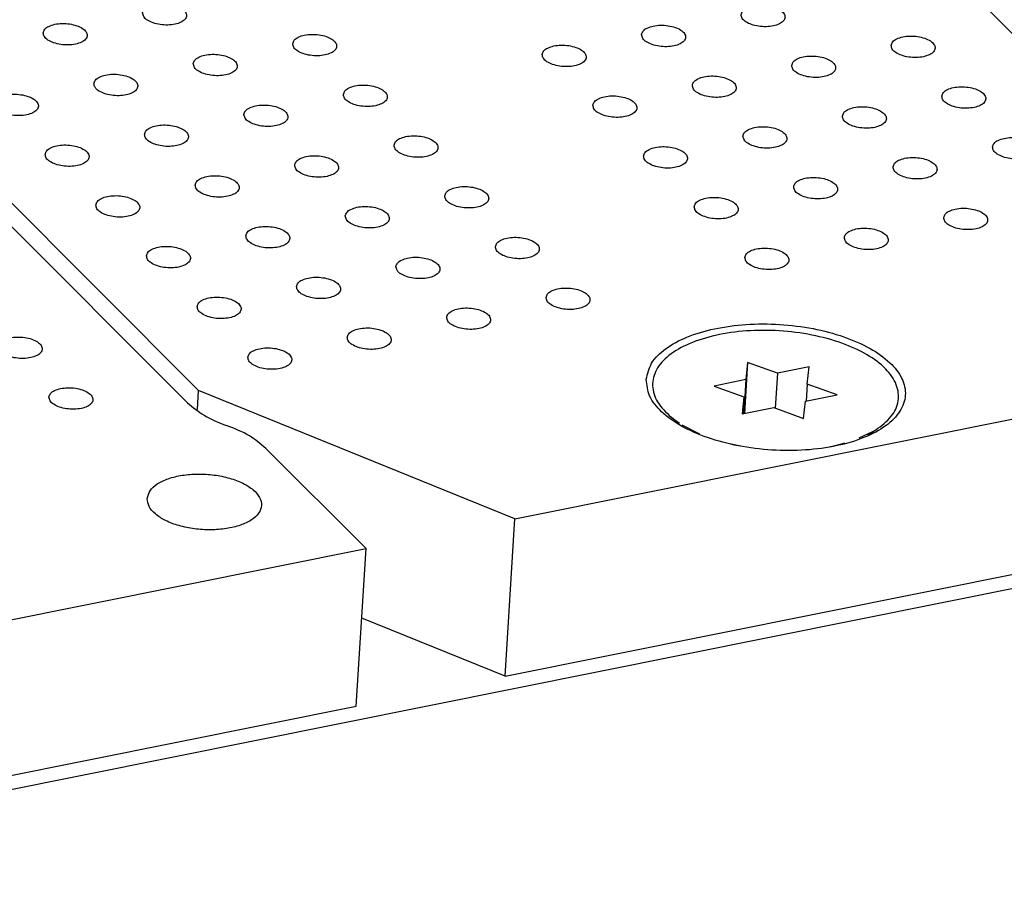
# Model space of a CAD drawing. Header units: inches. Extents: x 155 to 996, y 103 to 697.
# Tile 63 of 81: x 777 to 799, y 425 to 445. Entities that reach past the tile are written whole.
import ezdxf

# ---------------------------------------------------------------- set-up
doc = ezdxf.new("R2010")
doc.units = ezdxf.units.IN

# ---------------------------------------------------------------- blocks, each defined once
blk = doc.blocks.new('E8021-26512__32', base_point=(710.349, 425.586))
at = {"color": 7, "linetype": 'Continuous'}
for p, q in [((780.866, 436.331), (732.596, 484.647)), ((781.763, 435.812), (781.747, 435.818)), ((784.921, 433.02), (782.645, 435.298)), ((765.704, 429.166), (784.921, 433.02)), ((784.7, 429.441), (784.921, 433.02)), ((765.483, 425.586), (784.7, 429.441))]:
    blk.add_line(p, q, dxfattribs=at)
for points, knots in [([(776.563, 437.614), (776.569, 437.585), (776.581, 437.517), (776.678, 437.441), (776.804, 437.382), (776.963, 437.346), (777.131, 437.335), (777.292, 437.352), (777.428, 437.395), (777.527, 437.459), (777.574, 437.552), (777.538, 437.651), (777.448, 437.726), (777.319, 437.785), (777.161, 437.822), (776.993, 437.832), (776.831, 437.815), (776.698, 437.772), (776.593, 437.709), (776.572, 437.643), (776.563, 437.614)], [0, 0, 0, 0, 0.088201, 0.201564, 0.345167, 0.510862, 0.68451, 0.850206, 0.993808, 1.107172, 1.195372, 1.283573, 1.396937, 1.540539, 1.706235, 1.879883, 2.045578, 2.189181, 2.302544, 2.390745, 2.390745, 2.390745, 2.390745]), ([(777.715, 436.462), (777.72, 436.432), (777.733, 436.364), (777.829, 436.288), (777.956, 436.23), (778.115, 436.193), (778.283, 436.183), (778.444, 436.199), (778.579, 436.242), (778.678, 436.306), (778.725, 436.399), (778.69, 436.498), (778.6, 436.573), (778.471, 436.632), (778.313, 436.669), (778.145, 436.679), (777.983, 436.662), (777.85, 436.62), (777.745, 436.556), (777.724, 436.491), (777.715, 436.462)], [0, 0, 0, 0, 0.088201, 0.201564, 0.345167, 0.510862, 0.68451, 0.850206, 0.993808, 1.107172, 1.195372, 1.283573, 1.396937, 1.540539, 1.706235, 1.879883, 2.045578, 2.189181, 2.302544, 2.390745, 2.390745, 2.390745, 2.390745]), ([(780.866, 436.331), (780.987, 436.231), (781.252, 436.011), (781.573, 435.885), (781.747, 435.818)], [0, 0, 0, 0, 0.470235, 1.026421, 1.026421, 1.026421, 1.026421]), ([(782.645, 435.298), (782.524, 435.399), (782.259, 435.619), (781.938, 435.744), (781.763, 435.812)], [0, 0, 0, 0, 0.470235, 1.026421, 1.026421, 1.026421, 1.026421]), ([(779.948, 434.161), (779.956, 434.098), (779.974, 433.96), (780.142, 433.787), (780.376, 433.642), (780.679, 433.53), (781.025, 433.461), (781.388, 433.439), (781.739, 433.465), (782.053, 433.538), (782.306, 433.653), (782.485, 433.805), (782.563, 433.999), (782.509, 434.202), (782.351, 434.374), (782.114, 434.52), (781.811, 434.631), (781.465, 434.701), (781.103, 434.723), (780.751, 434.696), (780.436, 434.623), (780.186, 434.508), (779.999, 434.357), (779.964, 434.222), (779.948, 434.161)], [0, 0, 0, 0, 0.185164, 0.409308, 0.68695, 1.012981, 1.371588, 1.741607, 2.100214, 2.426245, 2.703887, 2.928032, 3.113195, 3.298359, 3.522503, 3.800145, 4.126176, 4.484784, 4.854802, 5.21341, 5.539441, 5.817083, 6.041227, 6.226391, 6.226391, 6.226391, 6.226391])]:
    blk.add_open_spline(points, degree=3, knots=knots, dxfattribs=at)
blk = doc.blocks.new('E8021-66412_MUXIP01_4', base_point=(710.349, 425.586))
blk.add_blockref('E8021-26512__32', (710.349, 425.586))
blk = doc.blocks.new('E8021-26512__38', base_point=(732.946, 430.119))
at = {"color": 7, "linetype": 'Continuous'}
for p, q in [((803.463, 440.864), (755.194, 489.18)), ((733.236, 484.541), (781.116, 436.615)), ((788.302, 433.698), (807.519, 437.553)), ((781.089, 436.183), (781.116, 436.615)), ((788.302, 433.698), (781.116, 436.615)), ((788.081, 430.119), (807.298, 433.974)), ((788.081, 430.119), (788.302, 433.698)), ((788.081, 430.119), (784.824, 431.441))]:
    blk.add_line(p, q, dxfattribs=at)
for points, knots in [([(779.844, 445.191), (779.849, 445.162), (779.862, 445.094), (779.958, 445.018), (780.085, 444.959), (780.244, 444.923), (780.412, 444.912), (780.573, 444.929), (780.709, 444.972), (780.807, 445.036), (780.854, 445.129), (780.819, 445.228), (780.729, 445.303), (780.6, 445.362), (780.442, 445.399), (780.274, 445.409), (780.112, 445.392), (779.979, 445.349), (779.874, 445.286), (779.853, 445.22), (779.844, 445.191)], [0, 0, 0, 0, 0.088201, 0.201564, 0.345167, 0.510862, 0.68451, 0.850206, 0.993808, 1.107172, 1.195372, 1.283573, 1.396937, 1.540539, 1.706235, 1.879883, 2.045578, 2.189181, 2.302544, 2.390745, 2.390745, 2.390745, 2.390745]), ([(793.446, 445.152), (793.451, 445.123), (793.464, 445.055), (793.56, 444.979), (793.687, 444.92), (793.846, 444.884), (794.014, 444.873), (794.175, 444.89), (794.311, 444.933), (794.41, 444.996), (794.457, 445.09), (794.421, 445.189), (794.331, 445.264), (794.202, 445.323), (794.044, 445.359), (793.876, 445.37), (793.714, 445.353), (793.581, 445.31), (793.476, 445.247), (793.455, 445.181), (793.446, 445.152)], [0, 0, 0, 0, 0.088201, 0.201564, 0.345167, 0.510862, 0.68451, 0.850206, 0.993808, 1.107172, 1.195372, 1.283573, 1.396937, 1.540539, 1.706235, 1.879883, 2.045578, 2.189181, 2.302544, 2.390745, 2.390745, 2.390745, 2.390745]), ([(777.584, 444.738), (777.59, 444.708), (777.602, 444.641), (777.699, 444.565), (777.825, 444.506), (777.984, 444.469), (778.152, 444.459), (778.313, 444.476), (778.449, 444.519), (778.548, 444.582), (778.595, 444.676), (778.559, 444.774), (778.469, 444.85), (778.34, 444.909), (778.182, 444.945), (778.014, 444.956), (777.852, 444.939), (777.719, 444.896), (777.614, 444.833), (777.593, 444.767), (777.584, 444.738)], [0, 0, 0, 0, 0.088201, 0.201564, 0.345167, 0.510862, 0.68451, 0.850206, 0.993808, 1.107172, 1.195372, 1.283573, 1.396937, 1.540539, 1.706235, 1.879883, 2.045578, 2.189181, 2.302544, 2.390745, 2.390745, 2.390745, 2.390745]), ([(791.186, 444.699), (791.192, 444.669), (791.204, 444.601), (791.301, 444.526), (791.428, 444.467), (791.586, 444.43), (791.755, 444.42), (791.916, 444.437), (792.051, 444.479), (792.15, 444.543), (792.197, 444.637), (792.162, 444.735), (792.071, 444.811), (791.942, 444.87), (791.785, 444.906), (791.616, 444.917), (791.454, 444.9), (791.321, 444.857), (791.216, 444.794), (791.195, 444.728), (791.186, 444.699)], [0, 0, 0, 0, 0.088201, 0.201564, 0.345167, 0.510862, 0.68451, 0.850206, 0.993808, 1.107172, 1.195372, 1.283573, 1.396937, 1.540539, 1.706235, 1.879883, 2.045578, 2.189181, 2.302544, 2.390745, 2.390745, 2.390745, 2.390745]), ([(783.255, 444.492), (783.261, 444.462), (783.273, 444.394), (783.37, 444.319), (783.497, 444.26), (783.655, 444.223), (783.824, 444.213), (783.985, 444.23), (784.12, 444.272), (784.219, 444.336), (784.266, 444.43), (784.231, 444.528), (784.14, 444.604), (784.011, 444.663), (783.854, 444.699), (783.685, 444.709), (783.523, 444.693), (783.39, 444.65), (783.285, 444.587), (783.264, 444.521), (783.255, 444.492)], [0, 0, 0, 0, 0.088201, 0.201564, 0.345167, 0.510862, 0.68451, 0.850206, 0.993808, 1.107172, 1.195372, 1.283573, 1.396937, 1.540539, 1.706235, 1.879883, 2.045578, 2.189181, 2.302544, 2.390745, 2.390745, 2.390745, 2.390745]), ([(796.857, 444.453), (796.863, 444.423), (796.876, 444.355), (796.972, 444.28), (797.099, 444.221), (797.257, 444.184), (797.426, 444.174), (797.587, 444.191), (797.722, 444.233), (797.821, 444.297), (797.868, 444.391), (797.833, 444.489), (797.743, 444.565), (797.614, 444.624), (797.456, 444.66), (797.287, 444.67), (797.125, 444.654), (796.992, 444.611), (796.887, 444.547), (796.867, 444.482), (796.857, 444.453)], [0, 0, 0, 0, 0.088201, 0.201564, 0.345167, 0.510862, 0.68451, 0.850206, 0.993808, 1.107172, 1.195372, 1.283573, 1.396937, 1.540539, 1.706235, 1.879883, 2.045578, 2.189181, 2.302544, 2.390745, 2.390745, 2.390745, 2.390745]), ([(780.995, 444.039), (781.001, 444.009), (781.014, 443.941), (781.11, 443.865), (781.237, 443.806), (781.395, 443.77), (781.564, 443.76), (781.725, 443.776), (781.86, 443.819), (781.959, 443.883), (782.006, 443.976), (781.971, 444.075), (781.881, 444.15), (781.752, 444.209), (781.594, 444.246), (781.425, 444.256), (781.263, 444.239), (781.13, 444.197), (781.025, 444.133), (781.005, 444.067), (780.995, 444.039)], [0, 0, 0, 0, 0.088201, 0.201564, 0.345167, 0.510862, 0.68451, 0.850206, 0.993808, 1.107172, 1.195372, 1.283573, 1.396937, 1.540539, 1.706235, 1.879883, 2.045578, 2.189181, 2.302544, 2.390745, 2.390745, 2.390745, 2.390745]), ([(788.926, 444.246), (788.932, 444.216), (788.945, 444.148), (789.041, 444.072), (789.168, 444.014), (789.326, 443.977), (789.495, 443.967), (789.656, 443.983), (789.791, 444.026), (789.89, 444.09), (789.937, 444.183), (789.902, 444.282), (789.812, 444.357), (789.683, 444.416), (789.525, 444.453), (789.356, 444.463), (789.194, 444.447), (789.061, 444.404), (788.956, 444.34), (788.936, 444.275), (788.926, 444.246)], [0, 0, 0, 0, 0.088201, 0.201564, 0.345167, 0.510862, 0.68451, 0.850206, 0.993808, 1.107172, 1.195372, 1.283573, 1.396937, 1.540539, 1.706235, 1.879883, 2.045578, 2.189181, 2.302544, 2.390745, 2.390745, 2.390745, 2.390745]), ([(794.598, 444), (794.603, 443.97), (794.616, 443.902), (794.712, 443.826), (794.839, 443.767), (794.997, 443.731), (795.166, 443.72), (795.327, 443.737), (795.462, 443.78), (795.561, 443.844), (795.608, 443.937), (795.573, 444.036), (795.483, 444.111), (795.354, 444.17), (795.196, 444.207), (795.027, 444.217), (794.866, 444.2), (794.733, 444.158), (794.628, 444.094), (794.607, 444.028), (794.598, 444)], [0, 0, 0, 0, 0.088201, 0.201564, 0.345167, 0.510862, 0.68451, 0.850206, 0.993808, 1.107172, 1.195372, 1.283573, 1.396937, 1.540539, 1.706235, 1.879883, 2.045578, 2.189181, 2.302544, 2.390745, 2.390745, 2.390745, 2.390745]), ([(778.736, 443.585), (778.741, 443.556), (778.754, 443.488), (778.85, 443.412), (778.977, 443.353), (779.136, 443.317), (779.304, 443.306), (779.465, 443.323), (779.6, 443.366), (779.699, 443.429), (779.746, 443.523), (779.711, 443.622), (779.621, 443.697), (779.492, 443.756), (779.334, 443.793), (779.166, 443.803), (779.004, 443.786), (778.871, 443.743), (778.766, 443.68), (778.745, 443.614), (778.736, 443.585)], [0, 0, 0, 0, 0.088201, 0.201564, 0.345167, 0.510862, 0.68451, 0.850206, 0.993808, 1.107172, 1.195372, 1.283573, 1.396937, 1.540539, 1.706235, 1.879883, 2.045578, 2.189181, 2.302544, 2.390745, 2.390745, 2.390745, 2.390745]), ([(792.338, 443.546), (792.343, 443.517), (792.356, 443.449), (792.452, 443.373), (792.579, 443.314), (792.738, 443.278), (792.906, 443.267), (793.067, 443.284), (793.203, 443.327), (793.301, 443.39), (793.348, 443.484), (793.313, 443.583), (793.223, 443.658), (793.094, 443.717), (792.936, 443.753), (792.768, 443.764), (792.606, 443.747), (792.473, 443.704), (792.368, 443.641), (792.347, 443.575), (792.338, 443.546)], [0, 0, 0, 0, 0.088201, 0.201564, 0.345167, 0.510862, 0.68451, 0.850206, 0.993808, 1.107172, 1.195372, 1.283573, 1.396937, 1.540539, 1.706235, 1.879883, 2.045578, 2.189181, 2.302544, 2.390745, 2.390745, 2.390745, 2.390745]), ([(776.476, 443.132), (776.481, 443.102), (776.494, 443.035), (776.59, 442.959), (776.717, 442.9), (776.876, 442.863), (777.044, 442.853), (777.205, 442.87), (777.341, 442.913), (777.439, 442.976), (777.486, 443.07), (777.451, 443.168), (777.361, 443.244), (777.232, 443.303), (777.074, 443.339), (776.906, 443.35), (776.744, 443.333), (776.611, 443.29), (776.506, 443.227), (776.485, 443.161), (776.476, 443.132)], [0, 0, 0, 0, 0.088201, 0.201564, 0.345167, 0.510862, 0.68451, 0.850206, 0.993808, 1.107172, 1.195372, 1.283573, 1.396937, 1.540539, 1.706235, 1.879883, 2.045578, 2.189181, 2.302544, 2.390745, 2.390745, 2.390745, 2.390745]), ([(784.407, 443.339), (784.412, 443.309), (784.425, 443.242), (784.521, 443.166), (784.648, 443.107), (784.807, 443.071), (784.975, 443.06), (785.136, 443.077), (785.272, 443.12), (785.37, 443.183), (785.417, 443.277), (785.382, 443.375), (785.292, 443.451), (785.163, 443.51), (785.005, 443.546), (784.837, 443.557), (784.675, 443.54), (784.542, 443.497), (784.437, 443.434), (784.416, 443.368), (784.407, 443.339)], [0, 0, 0, 0, 0.088201, 0.201564, 0.345167, 0.510862, 0.68451, 0.850206, 0.993808, 1.107172, 1.195372, 1.283573, 1.396937, 1.540539, 1.706235, 1.879883, 2.045578, 2.189181, 2.302544, 2.390745, 2.390745, 2.390745, 2.390745]), ([(798.009, 443.3), (798.015, 443.27), (798.027, 443.203), (798.124, 443.127), (798.25, 443.068), (798.409, 443.031), (798.577, 443.021), (798.739, 443.038), (798.874, 443.081), (798.973, 443.144), (799.02, 443.238), (798.984, 443.336), (798.894, 443.412), (798.765, 443.471), (798.607, 443.507), (798.439, 443.518), (798.277, 443.501), (798.144, 443.458), (798.039, 443.395), (798.018, 443.329), (798.009, 443.3)], [0, 0, 0, 0, 0.088201, 0.201564, 0.345167, 0.510862, 0.68451, 0.850206, 0.993808, 1.107172, 1.195372, 1.283573, 1.396937, 1.540539, 1.706235, 1.879883, 2.045578, 2.189181, 2.302544, 2.390745, 2.390745, 2.390745, 2.390745]), ([(790.078, 443.093), (790.084, 443.063), (790.096, 442.995), (790.193, 442.92), (790.319, 442.861), (790.478, 442.824), (790.646, 442.814), (790.808, 442.831), (790.943, 442.873), (791.042, 442.937), (791.089, 443.031), (791.054, 443.129), (790.963, 443.205), (790.834, 443.264), (790.676, 443.3), (790.508, 443.311), (790.346, 443.294), (790.213, 443.251), (790.108, 443.188), (790.087, 443.122), (790.078, 443.093)], [0, 0, 0, 0, 0.088201, 0.201564, 0.345167, 0.510862, 0.68451, 0.850206, 0.993808, 1.107172, 1.195372, 1.283573, 1.396937, 1.540539, 1.706235, 1.879883, 2.045578, 2.189181, 2.302544, 2.390745, 2.390745, 2.390745, 2.390745]), ([(782.147, 442.886), (782.153, 442.856), (782.165, 442.788), (782.262, 442.713), (782.388, 442.654), (782.547, 442.617), (782.715, 442.607), (782.877, 442.624), (783.012, 442.666), (783.111, 442.73), (783.158, 442.824), (783.123, 442.922), (783.032, 442.998), (782.903, 443.057), (782.745, 443.093), (782.577, 443.103), (782.415, 443.087), (782.282, 443.044), (782.177, 442.981), (782.156, 442.915), (782.147, 442.886)], [0, 0, 0, 0, 0.088201, 0.201564, 0.345167, 0.510862, 0.68451, 0.850206, 0.993808, 1.107172, 1.195372, 1.283573, 1.396937, 1.540539, 1.706235, 1.879883, 2.045578, 2.189181, 2.302544, 2.390745, 2.390745, 2.390745, 2.390745]), ([(795.749, 442.847), (795.755, 442.817), (795.767, 442.749), (795.864, 442.673), (795.991, 442.615), (796.149, 442.578), (796.318, 442.568), (796.479, 442.585), (796.614, 442.627), (796.713, 442.691), (796.76, 442.784), (796.725, 442.883), (796.634, 442.958), (796.505, 443.017), (796.348, 443.054), (796.179, 443.064), (796.017, 443.048), (795.884, 443.005), (795.779, 442.941), (795.758, 442.876), (795.749, 442.847)], [0, 0, 0, 0, 0.088201, 0.201564, 0.345167, 0.510862, 0.68451, 0.850206, 0.993808, 1.107172, 1.195372, 1.283573, 1.396937, 1.540539, 1.706235, 1.879883, 2.045578, 2.189181, 2.302544, 2.390745, 2.390745, 2.390745, 2.390745]), ([(779.887, 442.433), (779.893, 442.403), (779.906, 442.335), (780.002, 442.259), (780.129, 442.2), (780.287, 442.164), (780.456, 442.154), (780.617, 442.17), (780.752, 442.213), (780.851, 442.277), (780.898, 442.37), (780.863, 442.469), (780.773, 442.544), (780.643, 442.603), (780.486, 442.64), (780.317, 442.65), (780.155, 442.633), (780.022, 442.591), (779.917, 442.527), (779.896, 442.461), (779.887, 442.433)], [0, 0, 0, 0, 0.088201, 0.201564, 0.345167, 0.510862, 0.68451, 0.850206, 0.993808, 1.107172, 1.195372, 1.283573, 1.396937, 1.540539, 1.706235, 1.879883, 2.045578, 2.189181, 2.302544, 2.390745, 2.390745, 2.390745, 2.390745]), ([(793.489, 442.394), (793.495, 442.364), (793.508, 442.296), (793.604, 442.22), (793.731, 442.161), (793.889, 442.125), (794.058, 442.114), (794.219, 442.131), (794.354, 442.174), (794.453, 442.238), (794.5, 442.331), (794.465, 442.43), (794.375, 442.505), (794.246, 442.564), (794.088, 442.601), (793.919, 442.611), (793.758, 442.594), (793.624, 442.551), (793.52, 442.488), (793.499, 442.422), (793.489, 442.394)], [0, 0, 0, 0, 0.088201, 0.201564, 0.345167, 0.510862, 0.68451, 0.850206, 0.993808, 1.107172, 1.195372, 1.283573, 1.396937, 1.540539, 1.706235, 1.879883, 2.045578, 2.189181, 2.302544, 2.390745, 2.390745, 2.390745, 2.390745]), ([(785.559, 442.186), (785.564, 442.157), (785.577, 442.089), (785.673, 442.013), (785.8, 441.954), (785.958, 441.918), (786.127, 441.907), (786.288, 441.924), (786.423, 441.967), (786.522, 442.031), (786.569, 442.124), (786.534, 442.223), (786.444, 442.298), (786.315, 442.357), (786.157, 442.394), (785.988, 442.404), (785.827, 442.387), (785.693, 442.344), (785.589, 442.281), (785.568, 442.215), (785.559, 442.186)], [0, 0, 0, 0, 0.088201, 0.201564, 0.345167, 0.510862, 0.68451, 0.850206, 0.993808, 1.107172, 1.195372, 1.283573, 1.396937, 1.540539, 1.706235, 1.879883, 2.045578, 2.189181, 2.302544, 2.390745, 2.390745, 2.390745, 2.390745]), ([(799.161, 442.147), (799.166, 442.118), (799.179, 442.05), (799.275, 441.974), (799.402, 441.915), (799.561, 441.879), (799.729, 441.868), (799.89, 441.885), (800.025, 441.928), (800.124, 441.991), (800.171, 442.085), (800.136, 442.184), (800.046, 442.259), (799.917, 442.318), (799.759, 442.354), (799.591, 442.365), (799.429, 442.348), (799.296, 442.305), (799.191, 442.242), (799.17, 442.176), (799.161, 442.147)], [0, 0, 0, 0, 0.088201, 0.201564, 0.345167, 0.510862, 0.68451, 0.850206, 0.993808, 1.107172, 1.195372, 1.283573, 1.396937, 1.540539, 1.706235, 1.879883, 2.045578, 2.189181, 2.302544, 2.390745, 2.390745, 2.390745, 2.390745]), ([(777.628, 441.979), (777.633, 441.95), (777.646, 441.882), (777.742, 441.806), (777.869, 441.747), (778.027, 441.711), (778.196, 441.7), (778.357, 441.717), (778.492, 441.76), (778.591, 441.823), (778.638, 441.917), (778.603, 442.016), (778.513, 442.091), (778.384, 442.15), (778.226, 442.186), (778.057, 442.197), (777.896, 442.18), (777.763, 442.137), (777.658, 442.074), (777.637, 442.008), (777.628, 441.979)], [0, 0, 0, 0, 0.088201, 0.201564, 0.345167, 0.510862, 0.68451, 0.850206, 0.993808, 1.107172, 1.195372, 1.283573, 1.396937, 1.540539, 1.706235, 1.879883, 2.045578, 2.189181, 2.302544, 2.390745, 2.390745, 2.390745, 2.390745]), ([(791.23, 441.94), (791.235, 441.911), (791.248, 441.843), (791.344, 441.767), (791.471, 441.708), (791.63, 441.672), (791.798, 441.661), (791.959, 441.678), (792.095, 441.721), (792.193, 441.784), (792.24, 441.878), (792.205, 441.977), (792.115, 442.052), (791.986, 442.111), (791.828, 442.147), (791.66, 442.158), (791.498, 442.141), (791.365, 442.098), (791.26, 442.035), (791.239, 441.969), (791.23, 441.94)], [0, 0, 0, 0, 0.088201, 0.201564, 0.345167, 0.510862, 0.68451, 0.850206, 0.993808, 1.107172, 1.195372, 1.283573, 1.396937, 1.540539, 1.706235, 1.879883, 2.045578, 2.189181, 2.302544, 2.390745, 2.390745, 2.390745, 2.390745]), ([(783.299, 441.733), (783.304, 441.703), (783.317, 441.636), (783.413, 441.56), (783.54, 441.501), (783.699, 441.464), (783.867, 441.454), (784.028, 441.471), (784.164, 441.514), (784.262, 441.577), (784.309, 441.671), (784.274, 441.769), (784.184, 441.845), (784.055, 441.904), (783.897, 441.94), (783.729, 441.951), (783.567, 441.934), (783.434, 441.891), (783.329, 441.828), (783.308, 441.762), (783.299, 441.733)], [0, 0, 0, 0, 0.088201, 0.201564, 0.345167, 0.510862, 0.68451, 0.850206, 0.993808, 1.107172, 1.195372, 1.283573, 1.396937, 1.540539, 1.706235, 1.879883, 2.045578, 2.189181, 2.302544, 2.390745, 2.390745, 2.390745, 2.390745]), ([(796.901, 441.694), (796.906, 441.664), (796.919, 441.596), (797.015, 441.521), (797.142, 441.462), (797.301, 441.425), (797.469, 441.415), (797.63, 441.432), (797.766, 441.474), (797.865, 441.538), (797.912, 441.632), (797.876, 441.73), (797.786, 441.806), (797.657, 441.865), (797.499, 441.901), (797.331, 441.912), (797.169, 441.895), (797.036, 441.852), (796.931, 441.789), (796.91, 441.723), (796.901, 441.694)], [0, 0, 0, 0, 0.088201, 0.201564, 0.345167, 0.510862, 0.68451, 0.850206, 0.993808, 1.107172, 1.195372, 1.283573, 1.396937, 1.540539, 1.706235, 1.879883, 2.045578, 2.189181, 2.302544, 2.390745, 2.390745, 2.390745, 2.390745]), ([(781.039, 441.28), (781.045, 441.25), (781.057, 441.182), (781.154, 441.107), (781.28, 441.048), (781.439, 441.011), (781.607, 441.001), (781.768, 441.018), (781.904, 441.06), (782.003, 441.124), (782.05, 441.218), (782.014, 441.316), (781.924, 441.392), (781.795, 441.451), (781.637, 441.487), (781.469, 441.497), (781.307, 441.481), (781.174, 441.438), (781.069, 441.374), (781.048, 441.309), (781.039, 441.28)], [0, 0, 0, 0, 0.088201, 0.201564, 0.345167, 0.510862, 0.68451, 0.850206, 0.993808, 1.107172, 1.195372, 1.283573, 1.396937, 1.540539, 1.706235, 1.879883, 2.045578, 2.189181, 2.302544, 2.390745, 2.390745, 2.390745, 2.390745]), ([(794.641, 441.241), (794.647, 441.211), (794.659, 441.143), (794.756, 441.067), (794.882, 441.009), (795.041, 440.972), (795.21, 440.962), (795.371, 440.978), (795.506, 441.021), (795.605, 441.085), (795.652, 441.178), (795.617, 441.277), (795.526, 441.352), (795.397, 441.411), (795.24, 441.448), (795.071, 441.458), (794.909, 441.442), (794.776, 441.399), (794.671, 441.335), (794.65, 441.27), (794.641, 441.241)], [0, 0, 0, 0, 0.088201, 0.201564, 0.345167, 0.510862, 0.68451, 0.850206, 0.993808, 1.107172, 1.195372, 1.283573, 1.396937, 1.540539, 1.706235, 1.879883, 2.045578, 2.189181, 2.302544, 2.390745, 2.390745, 2.390745, 2.390745]), ([(786.71, 441.034), (786.716, 441.004), (786.728, 440.936), (786.825, 440.86), (786.952, 440.801), (787.11, 440.765), (787.279, 440.755), (787.44, 440.771), (787.575, 440.814), (787.674, 440.878), (787.721, 440.971), (787.686, 441.07), (787.595, 441.145), (787.466, 441.204), (787.309, 441.241), (787.14, 441.251), (786.978, 441.234), (786.845, 441.192), (786.74, 441.128), (786.719, 441.062), (786.71, 441.034)], [0, 0, 0, 0, 0.088201, 0.201564, 0.345167, 0.510862, 0.68451, 0.850206, 0.993808, 1.107172, 1.195372, 1.283573, 1.396937, 1.540539, 1.706235, 1.879883, 2.045578, 2.189181, 2.302544, 2.390745, 2.390745, 2.390745, 2.390745]), ([(778.779, 440.827), (778.785, 440.797), (778.797, 440.729), (778.894, 440.653), (779.021, 440.594), (779.179, 440.558), (779.348, 440.547), (779.509, 440.564), (779.644, 440.607), (779.743, 440.671), (779.79, 440.764), (779.755, 440.863), (779.664, 440.938), (779.535, 440.997), (779.378, 441.034), (779.209, 441.044), (779.047, 441.027), (778.914, 440.985), (778.809, 440.921), (778.788, 440.855), (778.779, 440.827)], [0, 0, 0, 0, 0.088201, 0.201564, 0.345167, 0.510862, 0.68451, 0.850206, 0.993808, 1.107172, 1.195372, 1.283573, 1.396937, 1.540539, 1.706235, 1.879883, 2.045578, 2.189181, 2.302544, 2.390745, 2.390745, 2.390745, 2.390745]), ([(792.381, 440.787), (792.387, 440.758), (792.4, 440.69), (792.496, 440.614), (792.623, 440.555), (792.781, 440.519), (792.95, 440.508), (793.111, 440.525), (793.246, 440.568), (793.345, 440.632), (793.392, 440.725), (793.357, 440.824), (793.267, 440.899), (793.138, 440.958), (792.98, 440.995), (792.811, 441.005), (792.649, 440.988), (792.516, 440.945), (792.411, 440.882), (792.391, 440.816), (792.381, 440.787)], [0, 0, 0, 0, 0.088201, 0.201564, 0.345167, 0.510862, 0.68451, 0.850206, 0.993808, 1.107172, 1.195372, 1.283573, 1.396937, 1.540539, 1.706235, 1.879883, 2.045578, 2.189181, 2.302544, 2.390745, 2.390745, 2.390745, 2.390745]), ([(784.45, 440.58), (784.456, 440.551), (784.469, 440.483), (784.565, 440.407), (784.692, 440.348), (784.85, 440.312), (785.019, 440.301), (785.18, 440.318), (785.315, 440.361), (785.414, 440.424), (785.461, 440.518), (785.426, 440.617), (785.336, 440.692), (785.207, 440.751), (785.049, 440.788), (784.88, 440.798), (784.718, 440.781), (784.585, 440.738), (784.48, 440.675), (784.46, 440.609), (784.45, 440.58)], [0, 0, 0, 0, 0.088201, 0.201564, 0.345167, 0.510862, 0.68451, 0.850206, 0.993808, 1.107172, 1.195372, 1.283573, 1.396937, 1.540539, 1.706235, 1.879883, 2.045578, 2.189181, 2.302544, 2.390745, 2.390745, 2.390745, 2.390745]), ([(798.053, 440.541), (798.058, 440.512), (798.071, 440.444), (798.167, 440.368), (798.294, 440.309), (798.452, 440.273), (798.621, 440.262), (798.782, 440.279), (798.917, 440.322), (799.016, 440.385), (799.063, 440.479), (799.028, 440.578), (798.938, 440.653), (798.809, 440.712), (798.651, 440.748), (798.482, 440.759), (798.321, 440.742), (798.188, 440.699), (798.083, 440.636), (798.062, 440.57), (798.053, 440.541)], [0, 0, 0, 0, 0.088201, 0.201564, 0.345167, 0.510862, 0.68451, 0.850206, 0.993808, 1.107172, 1.195372, 1.283573, 1.396937, 1.540539, 1.706235, 1.879883, 2.045578, 2.189181, 2.302544, 2.390745, 2.390745, 2.390745, 2.390745]), ([(782.191, 440.127), (782.196, 440.097), (782.209, 440.03), (782.305, 439.954), (782.432, 439.895), (782.591, 439.858), (782.759, 439.848), (782.92, 439.865), (783.055, 439.908), (783.154, 439.971), (783.201, 440.065), (783.166, 440.163), (783.076, 440.239), (782.947, 440.298), (782.789, 440.334), (782.62, 440.345), (782.459, 440.328), (782.326, 440.285), (782.221, 440.222), (782.2, 440.156), (782.191, 440.127)], [0, 0, 0, 0, 0.088201, 0.201564, 0.345167, 0.510862, 0.68451, 0.850206, 0.993808, 1.107172, 1.195372, 1.283573, 1.396937, 1.540539, 1.706235, 1.879883, 2.045578, 2.189181, 2.302544, 2.390745, 2.390745, 2.390745, 2.390745]), ([(795.793, 440.088), (795.798, 440.058), (795.811, 439.99), (795.907, 439.915), (796.034, 439.856), (796.193, 439.819), (796.361, 439.809), (796.522, 439.826), (796.658, 439.868), (796.756, 439.932), (796.803, 440.026), (796.768, 440.124), (796.678, 440.2), (796.549, 440.259), (796.391, 440.295), (796.223, 440.306), (796.061, 440.289), (795.928, 440.246), (795.823, 440.183), (795.802, 440.117), (795.793, 440.088)], [0, 0, 0, 0, 0.088201, 0.201564, 0.345167, 0.510862, 0.68451, 0.850206, 0.993808, 1.107172, 1.195372, 1.283573, 1.396937, 1.540539, 1.706235, 1.879883, 2.045578, 2.189181, 2.302544, 2.390745, 2.390745, 2.390745, 2.390745]), ([(787.862, 439.881), (787.867, 439.851), (787.88, 439.783), (787.976, 439.708), (788.103, 439.649), (788.262, 439.612), (788.43, 439.602), (788.591, 439.619), (788.727, 439.661), (788.825, 439.725), (788.872, 439.819), (788.837, 439.917), (788.747, 439.993), (788.618, 440.052), (788.46, 440.088), (788.292, 440.098), (788.13, 440.082), (787.997, 440.039), (787.892, 439.976), (787.871, 439.91), (787.862, 439.881)], [0, 0, 0, 0, 0.088201, 0.201564, 0.345167, 0.510862, 0.68451, 0.850206, 0.993808, 1.107172, 1.195372, 1.283573, 1.396937, 1.540539, 1.706235, 1.879883, 2.045578, 2.189181, 2.302544, 2.390745, 2.390745, 2.390745, 2.390745]), ([(779.931, 439.674), (779.936, 439.644), (779.949, 439.576), (780.045, 439.5), (780.172, 439.442), (780.331, 439.405), (780.499, 439.395), (780.66, 439.412), (780.796, 439.454), (780.894, 439.518), (780.941, 439.611), (780.906, 439.71), (780.816, 439.785), (780.687, 439.844), (780.529, 439.881), (780.361, 439.891), (780.199, 439.875), (780.066, 439.832), (779.961, 439.768), (779.94, 439.703), (779.931, 439.674)], [0, 0, 0, 0, 0.088201, 0.201564, 0.345167, 0.510862, 0.68451, 0.850206, 0.993808, 1.107172, 1.195372, 1.283573, 1.396937, 1.540539, 1.706235, 1.879883, 2.045578, 2.189181, 2.302544, 2.390745, 2.390745, 2.390745, 2.390745]), ([(793.533, 439.635), (793.539, 439.605), (793.551, 439.537), (793.648, 439.461), (793.774, 439.403), (793.933, 439.366), (794.101, 439.356), (794.263, 439.372), (794.398, 439.415), (794.497, 439.479), (794.544, 439.572), (794.509, 439.671), (794.418, 439.746), (794.289, 439.805), (794.131, 439.842), (793.963, 439.852), (793.801, 439.835), (793.668, 439.793), (793.563, 439.729), (793.542, 439.664), (793.533, 439.635)], [0, 0, 0, 0, 0.088201, 0.201564, 0.345167, 0.510862, 0.68451, 0.850206, 0.993808, 1.107172, 1.195372, 1.283573, 1.396937, 1.540539, 1.706235, 1.879883, 2.045578, 2.189181, 2.302544, 2.390745, 2.390745, 2.390745, 2.390745]), ([(785.602, 439.428), (785.608, 439.398), (785.62, 439.33), (785.717, 439.254), (785.843, 439.195), (786.002, 439.159), (786.17, 439.149), (786.332, 439.165), (786.467, 439.208), (786.566, 439.272), (786.613, 439.365), (786.578, 439.464), (786.487, 439.539), (786.358, 439.598), (786.2, 439.635), (786.032, 439.645), (785.87, 439.628), (785.737, 439.586), (785.632, 439.522), (785.611, 439.456), (785.602, 439.428)], [0, 0, 0, 0, 0.088201, 0.201564, 0.345167, 0.510862, 0.68451, 0.850206, 0.993808, 1.107172, 1.195372, 1.283573, 1.396937, 1.540539, 1.706235, 1.879883, 2.045578, 2.189181, 2.302544, 2.390745, 2.390745, 2.390745, 2.390745]), ([(783.342, 438.974), (783.348, 438.945), (783.361, 438.877), (783.457, 438.801), (783.584, 438.742), (783.742, 438.706), (783.911, 438.695), (784.072, 438.712), (784.207, 438.755), (784.306, 438.818), (784.353, 438.912), (784.318, 439.011), (784.228, 439.086), (784.098, 439.145), (783.941, 439.181), (783.772, 439.192), (783.61, 439.175), (783.477, 439.132), (783.372, 439.069), (783.351, 439.003), (783.342, 438.974)], [0, 0, 0, 0, 0.088201, 0.201564, 0.345167, 0.510862, 0.68451, 0.850206, 0.993808, 1.107172, 1.195372, 1.283573, 1.396937, 1.540539, 1.706235, 1.879883, 2.045578, 2.189181, 2.302544, 2.390745, 2.390745, 2.390745, 2.390745]), ([(789.014, 438.728), (789.019, 438.698), (789.032, 438.631), (789.128, 438.555), (789.255, 438.496), (789.413, 438.459), (789.582, 438.449), (789.743, 438.466), (789.878, 438.509), (789.977, 438.572), (790.024, 438.666), (789.989, 438.764), (789.899, 438.84), (789.77, 438.899), (789.612, 438.935), (789.443, 438.946), (789.282, 438.929), (789.148, 438.886), (789.044, 438.823), (789.023, 438.757), (789.014, 438.728)], [0, 0, 0, 0, 0.088201, 0.201564, 0.345167, 0.510862, 0.68451, 0.850206, 0.993808, 1.107172, 1.195372, 1.283573, 1.396937, 1.540539, 1.706235, 1.879883, 2.045578, 2.189181, 2.302544, 2.390745, 2.390745, 2.390745, 2.390745]), ([(781.083, 438.521), (781.088, 438.491), (781.101, 438.423), (781.197, 438.348), (781.324, 438.289), (781.482, 438.252), (781.651, 438.242), (781.812, 438.259), (781.947, 438.301), (782.046, 438.365), (782.093, 438.459), (782.058, 438.557), (781.968, 438.633), (781.839, 438.692), (781.681, 438.728), (781.512, 438.739), (781.351, 438.722), (781.218, 438.679), (781.113, 438.616), (781.092, 438.55), (781.083, 438.521)], [0, 0, 0, 0, 0.088201, 0.201564, 0.345167, 0.510862, 0.68451, 0.850206, 0.993808, 1.107172, 1.195372, 1.283573, 1.396937, 1.540539, 1.706235, 1.879883, 2.045578, 2.189181, 2.302544, 2.390745, 2.390745, 2.390745, 2.390745]), ([(786.754, 438.275), (786.759, 438.245), (786.772, 438.177), (786.868, 438.102), (786.995, 438.043), (787.154, 438.006), (787.322, 437.996), (787.483, 438.013), (787.619, 438.055), (787.717, 438.119), (787.764, 438.213), (787.729, 438.311), (787.639, 438.387), (787.51, 438.446), (787.352, 438.482), (787.184, 438.492), (787.022, 438.476), (786.889, 438.433), (786.784, 438.369), (786.763, 438.304), (786.754, 438.275)], [0, 0, 0, 0, 0.088201, 0.201564, 0.345167, 0.510862, 0.68451, 0.850206, 0.993808, 1.107172, 1.195372, 1.283573, 1.396937, 1.540539, 1.706235, 1.879883, 2.045578, 2.189181, 2.302544, 2.390745, 2.390745, 2.390745, 2.390745]), ([(784.494, 437.822), (784.5, 437.792), (784.512, 437.724), (784.609, 437.648), (784.735, 437.589), (784.894, 437.553), (785.062, 437.542), (785.223, 437.559), (785.359, 437.602), (785.458, 437.666), (785.505, 437.759), (785.469, 437.858), (785.379, 437.933), (785.25, 437.992), (785.092, 438.029), (784.924, 438.039), (784.762, 438.022), (784.629, 437.98), (784.524, 437.916), (784.503, 437.85), (784.494, 437.822)], [0, 0, 0, 0, 0.088201, 0.201564, 0.345167, 0.510862, 0.68451, 0.850206, 0.993808, 1.107172, 1.195372, 1.283573, 1.396937, 1.540539, 1.706235, 1.879883, 2.045578, 2.189181, 2.302544, 2.390745, 2.390745, 2.390745, 2.390745]), ([(791.29, 436.868), (791.305, 436.738), (791.337, 436.456), (791.654, 436.088), (792.108, 435.772), (792.704, 435.517), (793.397, 435.336), (794.145, 435.243), (794.899, 435.244), (795.61, 435.337), (796.231, 435.518), (796.726, 435.776), (797.069, 436.102), (797.217, 436.502), (797.119, 436.918), (796.819, 437.284), (796.36, 437.6), (795.765, 437.856), (795.072, 438.036), (794.323, 438.129), (793.569, 438.129), (792.86, 438.035), (792.236, 437.855), (791.747, 437.597), (791.387, 437.271), (791.321, 436.995), (791.29, 436.868)], [0, 0, 0, 0, 0.383476, 0.837095, 1.391599, 2.04345, 2.769131, 3.5342, 4.299269, 5.024949, 5.6768, 6.231304, 6.684924, 7.068399, 7.451875, 7.905495, 8.459999, 9.111849, 9.83753, 10.602599, 11.367668, 12.093349, 12.7452, 13.299703, 13.753323, 14.136799, 14.136799, 14.136799, 14.136799]), ([(782.234, 437.368), (782.24, 437.339), (782.252, 437.271), (782.349, 437.195), (782.476, 437.136), (782.634, 437.1), (782.803, 437.089), (782.964, 437.106), (783.099, 437.149), (783.198, 437.212), (783.245, 437.306), (783.21, 437.405), (783.119, 437.48), (782.99, 437.539), (782.833, 437.575), (782.664, 437.586), (782.502, 437.569), (782.369, 437.526), (782.264, 437.463), (782.243, 437.397), (782.234, 437.368)], [0, 0, 0, 0, 0.088201, 0.201564, 0.345167, 0.510862, 0.68451, 0.850206, 0.993808, 1.107172, 1.195372, 1.283573, 1.396937, 1.540539, 1.706235, 1.879883, 2.045578, 2.189181, 2.302544, 2.390745, 2.390745, 2.390745, 2.390745])]:
    blk.add_open_spline(points, degree=3, knots=knots, dxfattribs=at)
blk = doc.blocks.new('0515-2032__41', base_point=(791.425, 435.254))
at = {"color": 7, "linetype": 'Continuous'}
for p, q in [((793.595, 437.248), (793.524, 436.09)), ((793.595, 437.248), (793.553, 436.859)), ((794.272, 437.003), (793.595, 437.248)), ((794.991, 437.147), (794.272, 437.003)), ((794.949, 436.757), (794.991, 437.147)), ((793.553, 436.859), (792.834, 436.714)), ((793.553, 436.859), (793.505, 436.086)), ((794.272, 437.003), (794.223, 436.21)), ((792.834, 436.714), (793.511, 436.469)), ((794.949, 436.757), (794.925, 436.371)), ((795.626, 436.512), (794.949, 436.757)), ((793.511, 436.469), (793.469, 436.079)), ((793.511, 436.469), (793.487, 436.083)), ((794.907, 436.368), (795.626, 436.512)), ((793.469, 436.079), (794.188, 436.223)), ((794.188, 436.223), (794.865, 435.978)), ((794.865, 435.978), (794.907, 436.368)), ((791.92, 435.954), (791.857, 436.006)), ((791.857, 436.006), (792.045, 435.871)), ((792.098, 435.836), (792.498, 435.631)), ((796.128, 435.534), (796.455, 435.685)), ((796.323, 435.6), (796.51, 435.719)), ((796.455, 435.685), (796.51, 435.719)), ((793.224, 435.399), (793.438, 435.355)), ((795.468, 435.338), (795.499, 435.342)), ((795.499, 435.342), (795.809, 435.427)), ((794.411, 435.254), (794.56, 435.256))]:
    blk.add_line(p, q, dxfattribs=at)
blk.add_open_spline([(796.51, 435.719), (796.636, 435.812), (796.867, 435.981), (797.055, 436.365), (796.998, 436.777), (796.725, 437.143), (796.291, 437.457), (795.719, 437.712), (795.045, 437.891), (794.314, 437.984), (793.578, 437.982), (792.887, 437.887), (792.288, 437.704), (791.818, 437.446), (791.503, 437.116), (791.396, 436.714), (791.535, 436.309), (791.743, 436.113), (791.857, 436.006)], degree=3, knots=[0, 0, 0, 0, 0.464902, 0.849008, 1.218472, 1.649941, 2.181372, 2.812174, 3.519167, 4.266989, 5.014812, 5.721805, 6.352608, 6.884038, 7.315508, 7.684972, 8.069078, 8.533979, 8.533979, 8.533979, 8.533979], dxfattribs=at)
blk = doc.blocks.new('E8021-66412_MUXIP01_5', base_point=(732.946, 430.119))
for name, p in [('E8021-26512__38', (732.946, 430.119)), ('0515-2032__41', (791.425, 435.254))]:
    blk.add_blockref(name, p)
blk = doc.blocks.new('E8021-24140', base_point=(199.013, 250.256))
at = {"color": 7, "linetype": 'Continuous'}
blk.add_line((850.764, 442.366), (764.901, 425.143), dxfattribs=at)
blk = doc.blocks.new('E8021-64140', base_point=(199.013, 250.256))
blk.add_blockref('E8021-24140', (199.013, 250.256))
blk = doc.blocks.new('E8021-96540__50', base_point=(199.013, 250.256))
for name, p in [('E8021-64140', (199.013, 250.256)), ('E8021-66412_MUXIP01_5', (732.946, 430.119)), ('E8021-66412_MUXIP01_4', (710.349, 425.586))]:
    blk.add_blockref(name, p)
blk = doc.blocks.new('Gen1', base_point=(572.3, 417.2))
blk.add_blockref('E8021-96540__50', (199.013, 250.256))

msp = doc.modelspace()

# ---------------------------------------------------------------- block references
msp.add_blockref('Gen1', (572.3, 417.2))

doc.saveas('drawing.dxf')
